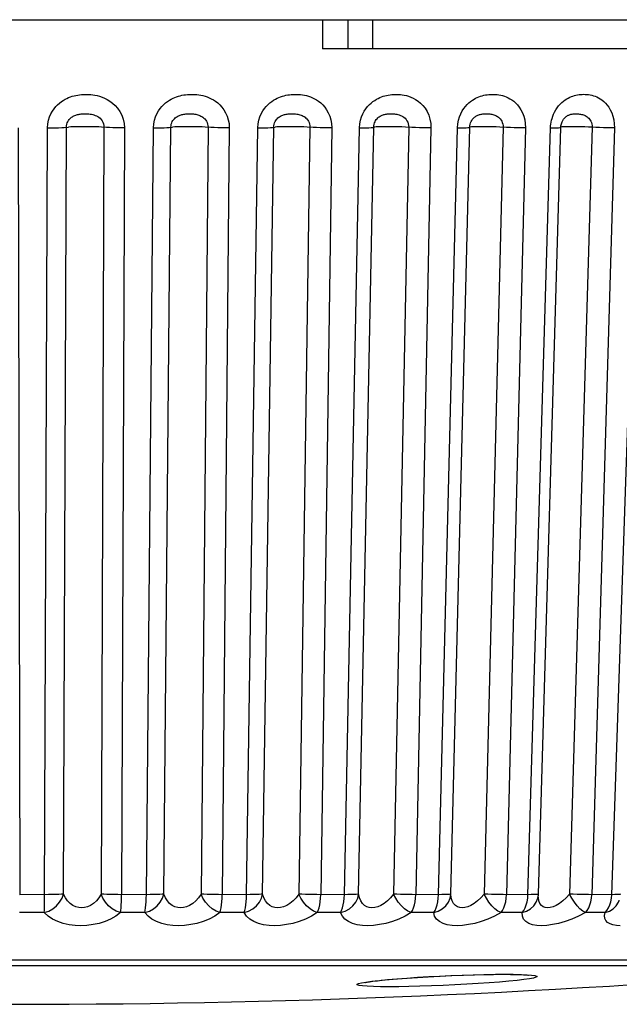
# Model space of a CAD drawing. Header units: millimetres. Extents: x -2579 to 1363, y -329 to 2298.
# Tile 19 of 256: x -1217.7 to -1212.8, y -328.96 to -320.91. Entities that reach past the tile are written whole.
import ezdxf

# ---------------------------------------------------------------- set-up
doc = ezdxf.new("R2010")
doc.units = ezdxf.units.MM
doc.header["$LTSCALE"] = 30.734
doc.layers.get('0').update_dxf_attribs({"linetype": 'CONTINUOUS'})

msp = doc.modelspace()

# ---------------------------------------------------------------- linework, layer by layer
at = {"color": 7}
for p, q in [((-1284.937, -320.9063), (-1198.5399, -320.9063)), ((-1284.937, -320.9067), (-1198.5399, -320.9067)), ((-1215.2266, -320.9067), (-1215.2266, -321.1438)), ((-1215.0186, -320.9067), (-1215.0186, -321.1438)), ((-1214.8167, -320.9067), (-1214.8167, -321.1438)), ((-1212.2834, -321.1438), (-1215.2266, -321.1438)), ((-1213.2575, -321.7248), (-1213.2574, -321.7246)), ((-1217.713, -321.7913), (-1217.7014, -328.0656)), ((-1217.3425, -328.061), (-1217.3197, -321.7868)), ((-1217.0121, -321.7868), (-1217.0351, -328.061)), ((-1216.8454, -321.7913), (-1216.8683, -328.0656)), ((-1216.6657, -328.0656), (-1216.6084, -321.7913)), ((-1216.522, -328.061), (-1216.465, -321.7868)), ((-1216.1613, -321.7868), (-1216.2185, -328.061)), ((-1215.9877, -321.7913), (-1216.0447, -328.0656)), ((-1215.8458, -328.0656), (-1215.755, -321.7913)), ((-1215.7148, -328.061), (-1215.6242, -321.7868)), ((-1215.3278, -321.7868), (-1215.4186, -328.061)), ((-1215.1491, -321.7913), (-1215.2397, -328.0656)), ((-1215.0467, -328.0656), (-1214.9233, -321.7913)), ((-1214.9298, -328.061), (-1214.8066, -321.7868)), ((-1214.5207, -321.7868), (-1214.644, -328.061)), ((-1214.3389, -321.7913), (-1214.4621, -328.0656)), ((-1214.2771, -328.0656), (-1214.1225, -321.7913)), ((-1214.1755, -328.061), (-1214.0211, -321.7868)), ((-1213.7489, -321.7868), (-1213.9034, -328.061)), ((-1213.566, -321.7913), (-1213.7204, -328.0656)), ((-1213.5454, -328.0656), (-1213.3613, -321.7913)), ((-1213.46, -328.0614), (-1213.2761, -321.7872)), ((-1213.0208, -321.7868), (-1213.2048, -328.061)), ((-1212.8388, -321.7913), (-1213.0226, -328.0656)), ((-1212.8597, -328.0656), (-1212.648, -321.7913)), ((-1217.4656, -328.0655), (-1217.7014, -328.0656)), ((-1216.6345, -328.0655), (-1216.8683, -328.0656)), ((-1215.8156, -328.0655), (-1216.0447, -328.0656)), ((-1215.0177, -328.0655), (-1215.2397, -328.0656)), ((-1214.2497, -328.0655), (-1214.4621, -328.0656)), ((-1213.4613, -328.0783), (-1213.4612, -328.0776)), ((-1212.8362, -328.0655), (-1212.8597, -328.0656)), ((-1212.7987, -328.1123), (-1212.7985, -328.1118)), ((-1217.5, -328.212), (-1217.7018, -328.212)), ((-1216.6778, -328.212), (-1216.8781, -328.212)), ((-1215.8672, -328.212), (-1216.0638, -328.212)), ((-1215.077, -328.212), (-1215.2678, -328.212)), ((-1214.3161, -328.212), (-1214.499, -328.212)), ((-1213.5926, -328.212), (-1213.7656, -328.212)), ((-1212.9146, -328.212), (-1213.0757, -328.212)), ((-1210.5293, -328.6006), (-1224.9476, -328.6006)), ((-1224.8043, -328.646), (-1211.9741, -328.646)), ((-1214.8219, -328.7739), (-1214.7602, -328.7668)), ((-1214.7752, -328.7693), (-1214.7468, -328.7662)), ((-1214.7602, -328.7668), (-1214.6928, -328.7602)), ((-1213.8107, -328.7171), (-1213.734, -328.7166)), ((-1213.734, -328.7166), (-1213.6654, -328.7171)), ((-1213.6654, -328.7171), (-1213.6064, -328.7183))]:
    msp.add_line(p, q, dxfattribs=at)
for points in [[(-1217.4742, -321.7913), (-1217.4718, -321.7595), (-1217.4665, -321.7298), (-1217.4579, -321.7022), (-1217.4469, -321.6769), (-1217.4345, -321.6546), (-1217.4207, -321.6348), (-1217.4061, -321.6172), (-1217.391, -321.6017), (-1217.3755, -321.5881), (-1217.3601, -321.5764), (-1217.3449, -321.5663), (-1217.33, -321.5577), (-1217.3154, -321.5502), (-1217.301, -321.5439), (-1217.2865, -321.5383), (-1217.272, -321.5334), (-1217.2572, -321.5293), (-1217.2423, -321.5257), (-1217.2272, -321.5228), (-1217.2121, -321.5205), (-1217.197, -321.5188), (-1217.182, -321.5177), (-1217.1671, -321.5171), (-1217.1521, -321.5171), (-1217.1368, -321.5176), (-1217.121, -321.5187), (-1217.1042, -321.5206), (-1217.0865, -321.5234), (-1217.0679, -321.5272), (-1217.0483, -321.5325), (-1217.0279, -321.5392), (-1217.007, -321.5479), (-1216.9854, -321.5587), (-1216.9638, -321.572), (-1216.9421, -321.5881), (-1216.921, -321.6075), (-1216.9008, -321.6306), (-1216.8824, -321.6573), (-1216.8668, -321.6882), (-1216.8548, -321.7216), (-1216.8479, -321.7558), (-1216.8454, -321.7913)], [(-1216.6084, -321.7913), (-1216.6058, -321.7592), (-1216.6003, -321.7292), (-1216.5914, -321.7013), (-1216.5802, -321.6759), (-1216.5675, -321.6534), (-1216.5536, -321.6335), (-1216.5388, -321.6159), (-1216.5235, -321.6004), (-1216.508, -321.5868), (-1216.4925, -321.5751), (-1216.4773, -321.5652), (-1216.4624, -321.5566), (-1216.4478, -321.5493), (-1216.4333, -321.5429), (-1216.4188, -321.5374), (-1216.4042, -321.5326), (-1216.3894, -321.5285), (-1216.3744, -321.5251), (-1216.3594, -321.5223), (-1216.3443, -321.5201), (-1216.3292, -321.5185), (-1216.3142, -321.5175), (-1216.2991, -321.5171), (-1216.2839, -321.5172), (-1216.2684, -321.5179), (-1216.2526, -321.5192), (-1216.2362, -321.5213), (-1216.2195, -321.5242), (-1216.2027, -321.5279), (-1216.1859, -321.5325), (-1216.1693, -321.538), (-1216.1525, -321.5447), (-1216.1354, -321.5527), (-1216.118, -321.5623), (-1216.1003, -321.5739), (-1216.0825, -321.5875), (-1216.065, -321.6034), (-1216.0482, -321.6219), (-1216.0322, -321.6431), (-1216.0178, -321.6672), (-1216.0053, -321.6947), (-1215.9957, -321.7249), (-1215.9899, -321.757), (-1215.9877, -321.7913)], [(-1215.755, -321.7913), (-1215.7523, -321.7592), (-1215.7467, -321.7292), (-1215.7378, -321.7013), (-1215.7267, -321.6759), (-1215.7142, -321.6534), (-1215.7004, -321.6335), (-1215.6859, -321.6159), (-1215.6708, -321.6004), (-1215.6555, -321.5868), (-1215.6403, -321.5751), (-1215.6253, -321.5652), (-1215.6107, -321.5566), (-1215.5964, -321.5493), (-1215.5822, -321.5429), (-1215.5679, -321.5374), (-1215.5536, -321.5326), (-1215.5391, -321.5285), (-1215.5245, -321.5251), (-1215.5098, -321.5223), (-1215.4951, -321.5201), (-1215.4804, -321.5185), (-1215.4656, -321.5175), (-1215.4509, -321.5171), (-1215.4361, -321.5172), (-1215.421, -321.5179), (-1215.4055, -321.5192), (-1215.3896, -321.5213), (-1215.3733, -321.5242), (-1215.357, -321.5279), (-1215.3406, -321.5325), (-1215.3244, -321.538), (-1215.3081, -321.5447), (-1215.2915, -321.5527), (-1215.2746, -321.5623), (-1215.2574, -321.5739), (-1215.2402, -321.5875), (-1215.2233, -321.6034), (-1215.207, -321.6219), (-1215.1916, -321.6431), (-1215.1777, -321.6672), (-1215.1657, -321.6947), (-1215.1565, -321.7249), (-1215.1511, -321.757), (-1215.1491, -321.7913)], [(-1214.9233, -321.7913), (-1214.9206, -321.7595), (-1214.9151, -321.7298), (-1214.9065, -321.7022), (-1214.8958, -321.6769), (-1214.8837, -321.6546), (-1214.8705, -321.6348), (-1214.8565, -321.6171), (-1214.842, -321.6016), (-1214.8273, -321.5881), (-1214.8126, -321.5763), (-1214.7983, -321.5663), (-1214.7842, -321.5576), (-1214.7704, -321.5502), (-1214.7568, -321.5438), (-1214.7431, -321.5382), (-1214.7295, -321.5334), (-1214.7156, -321.5292), (-1214.7017, -321.5257), (-1214.6876, -321.5228), (-1214.6734, -321.5205), (-1214.6594, -321.5188), (-1214.6454, -321.5177), (-1214.6315, -321.5171), (-1214.6175, -321.5171), (-1214.6033, -321.5176), (-1214.5886, -321.5187), (-1214.5731, -321.5206), (-1214.5568, -321.5234), (-1214.5396, -321.5273), (-1214.5216, -321.5325), (-1214.5029, -321.5393), (-1214.4836, -321.5479), (-1214.464, -321.5587), (-1214.4442, -321.572), (-1214.4245, -321.5881), (-1214.4054, -321.6075), (-1214.3871, -321.6306), (-1214.3707, -321.6573), (-1214.3568, -321.6882), (-1214.3464, -321.7216), (-1214.3406, -321.7558), (-1214.3389, -321.7913)], [(-1214.1225, -321.7913), (-1214.1196, -321.7592), (-1214.1141, -321.7292), (-1214.1056, -321.7013), (-1214.095, -321.6759), (-1214.0831, -321.6534), (-1214.0702, -321.6335), (-1214.0565, -321.6159), (-1214.0424, -321.6004), (-1214.0281, -321.5868), (-1214.0139, -321.5751), (-1214, -321.5652), (-1213.9864, -321.5566), (-1213.9731, -321.5493), (-1213.9599, -321.5429), (-1213.9467, -321.5374), (-1213.9335, -321.5326), (-1213.9201, -321.5285), (-1213.9066, -321.5251), (-1213.893, -321.5223), (-1213.8794, -321.5201), (-1213.8659, -321.5185), (-1213.8523, -321.5175), (-1213.8388, -321.5171), (-1213.8252, -321.5172), (-1213.8113, -321.5179), (-1213.7972, -321.5192), (-1213.7825, -321.5213), (-1213.7677, -321.5242), (-1213.7527, -321.5279), (-1213.7378, -321.5325), (-1213.723, -321.538), (-1213.7082, -321.5447), (-1213.6931, -321.5527), (-1213.6778, -321.5623), (-1213.6622, -321.5739), (-1213.6467, -321.5875), (-1213.6314, -321.6034), (-1213.6167, -321.6219), (-1213.603, -321.6431), (-1213.5906, -321.6672), (-1213.58, -321.6947), (-1213.5719, -321.7249), (-1213.5674, -321.757), (-1213.566, -321.7913)], [(-1213.3564, -321.7452), (-1213.3531, -321.7297), (-1213.3487, -321.7135), (-1213.3432, -321.6969), (-1213.3363, -321.6797), (-1213.3281, -321.6623), (-1213.3183, -321.645), (-1213.3073, -321.6282), (-1213.2949, -321.6123), (-1213.2818, -321.5975), (-1213.2682, -321.5843), (-1213.2545, -321.5727), (-1213.2412, -321.5629), (-1213.2281, -321.5545), (-1213.2155, -321.5474), (-1213.203, -321.5413), (-1213.1906, -321.536), (-1213.1782, -321.5315), (-1213.1656, -321.5276), (-1213.153, -321.5243), (-1213.1404, -321.5217), (-1213.1277, -321.5197), (-1213.1151, -321.5182), (-1213.1025, -321.5174), (-1213.0899, -321.517), (-1213.0772, -321.5173), (-1213.0643, -321.5181), (-1213.0511, -321.5195), (-1213.0375, -321.5217), (-1213.0237, -321.5247), (-1213.0098, -321.5285), (-1212.996, -321.5332), (-1212.9824, -321.5388), (-1212.9686, -321.5455), (-1212.9546, -321.5536), (-1212.9404, -321.5633), (-1212.9261, -321.5749), (-1212.9118, -321.5886), (-1212.8977, -321.6046), (-1212.8843, -321.623), (-1212.8718, -321.6442), (-1212.8605, -321.6682), (-1212.851, -321.6956), (-1212.8438, -321.7255), (-1212.8398, -321.7574), (-1212.8388, -321.7913)], [(-1217.3197, -321.7868), (-1217.3188, -321.7741), (-1217.3165, -321.7621), (-1217.3129, -321.751), (-1217.3083, -321.7409), (-1217.3031, -321.732), (-1217.2973, -321.724), (-1217.2911, -321.7169), (-1217.2846, -321.7107), (-1217.2778, -321.7052), (-1217.271, -321.7005), (-1217.2642, -321.6964), (-1217.2574, -321.6929), (-1217.2506, -321.6899), (-1217.2437, -321.6873), (-1217.2367, -321.685), (-1217.2294, -321.683), (-1217.2219, -321.6812), (-1217.214, -321.6798), (-1217.2059, -321.6786), (-1217.1975, -321.6776), (-1217.189, -321.6769), (-1217.1803, -321.6764), (-1217.1716, -321.6762), (-1217.1628, -321.6762), (-1217.1539, -321.6764), (-1217.1447, -321.6768), (-1217.1351, -321.6776), (-1217.1252, -321.6788), (-1217.115, -321.6804), (-1217.1047, -321.6826), (-1217.0943, -321.6854), (-1217.0839, -321.6889), (-1217.0737, -321.6933), (-1217.0636, -321.6987), (-1217.0538, -321.7052), (-1217.0445, -321.713), (-1217.0357, -321.7223), (-1217.0277, -321.733), (-1217.021, -321.7454), (-1217.016, -321.7588), (-1217.013, -321.7726), (-1217.0121, -321.7868)], [(-1216.465, -321.7868), (-1216.464, -321.7739), (-1216.4616, -321.7619), (-1216.458, -321.7507), (-1216.4534, -321.7405), (-1216.4481, -321.7315), (-1216.4423, -321.7235), (-1216.4361, -321.7164), (-1216.4296, -321.7102), (-1216.4229, -321.7047), (-1216.4162, -321.7), (-1216.4094, -321.6959), (-1216.4027, -321.6925), (-1216.396, -321.6895), (-1216.3892, -321.6869), (-1216.3822, -321.6846), (-1216.375, -321.6826), (-1216.3675, -321.6809), (-1216.3597, -321.6795), (-1216.3517, -321.6783), (-1216.3434, -321.6774), (-1216.3349, -321.6768), (-1216.3262, -321.6763), (-1216.3174, -321.6761), (-1216.3085, -321.6762), (-1216.2994, -321.6765), (-1216.2902, -321.6771), (-1216.2808, -321.6779), (-1216.2714, -321.6791), (-1216.2622, -321.6807), (-1216.2532, -321.6826), (-1216.2445, -321.6849), (-1216.236, -321.6876), (-1216.2276, -321.6909), (-1216.2193, -321.6948), (-1216.211, -321.6994), (-1216.2028, -321.705), (-1216.1949, -321.7114), (-1216.1874, -321.7188), (-1216.1805, -321.7273), (-1216.1742, -321.737), (-1216.1688, -321.748), (-1216.1647, -321.7602), (-1216.1621, -321.7731), (-1216.1613, -321.7868)], [(-1215.6242, -321.7868), (-1215.6232, -321.7739), (-1215.6208, -321.7619), (-1215.6172, -321.7507), (-1215.6127, -321.7405), (-1215.6076, -321.7315), (-1215.6019, -321.7235), (-1215.5959, -321.7164), (-1215.5896, -321.7102), (-1215.5831, -321.7047), (-1215.5766, -321.7), (-1215.5701, -321.6959), (-1215.5636, -321.6925), (-1215.5571, -321.6895), (-1215.5506, -321.6869), (-1215.5439, -321.6846), (-1215.5369, -321.6826), (-1215.5297, -321.6809), (-1215.5222, -321.6795), (-1215.5144, -321.6783), (-1215.5064, -321.6774), (-1215.4982, -321.6768), (-1215.4897, -321.6763), (-1215.4812, -321.6761), (-1215.4725, -321.6762), (-1215.4636, -321.6765), (-1215.4545, -321.6771), (-1215.4453, -321.6779), (-1215.436, -321.6791), (-1215.4269, -321.6807), (-1215.418, -321.6826), (-1215.4094, -321.6849), (-1215.401, -321.6876), (-1215.3927, -321.6909), (-1215.3845, -321.6948), (-1215.3763, -321.6994), (-1215.3682, -321.705), (-1215.3605, -321.7114), (-1215.3531, -321.7188), (-1215.3463, -321.7273), (-1215.3402, -321.737), (-1215.335, -321.748), (-1215.331, -321.7602), (-1215.3286, -321.7731), (-1215.3278, -321.7868)], [(-1214.8066, -321.7868), (-1214.8056, -321.7741), (-1214.8033, -321.7621), (-1214.7999, -321.751), (-1214.7956, -321.7409), (-1214.7907, -321.732), (-1214.7853, -321.724), (-1214.7796, -321.7169), (-1214.7736, -321.7107), (-1214.7675, -321.7052), (-1214.7613, -321.7005), (-1214.7552, -321.6964), (-1214.7491, -321.6929), (-1214.743, -321.6899), (-1214.7369, -321.6872), (-1214.7306, -321.685), (-1214.7241, -321.683), (-1214.7174, -321.6812), (-1214.7103, -321.6798), (-1214.703, -321.6786), (-1214.6955, -321.6776), (-1214.6877, -321.6769), (-1214.6798, -321.6764), (-1214.6718, -321.6762), (-1214.6636, -321.6762), (-1214.6552, -321.6764), (-1214.6465, -321.6769), (-1214.6374, -321.6776), (-1214.628, -321.6788), (-1214.6182, -321.6804), (-1214.6083, -321.6826), (-1214.5982, -321.6854), (-1214.5882, -321.6889), (-1214.5783, -321.6933), (-1214.5687, -321.6987), (-1214.5593, -321.7052), (-1214.5504, -321.713), (-1214.5421, -321.7223), (-1214.5347, -321.7331), (-1214.5286, -321.7454), (-1214.524, -321.7588), (-1214.5214, -321.7726), (-1214.5207, -321.7868)], [(-1214.0211, -321.7868), (-1214.0201, -321.7739), (-1214.0178, -321.7619), (-1214.0144, -321.7507), (-1214.0102, -321.7405), (-1214.0055, -321.7315), (-1214.0003, -321.7235), (-1213.9948, -321.7164), (-1213.9891, -321.7102), (-1213.9833, -321.7047), (-1213.9774, -321.7), (-1213.9716, -321.6959), (-1213.9658, -321.6925), (-1213.96, -321.6895), (-1213.9542, -321.6869), (-1213.9482, -321.6846), (-1213.942, -321.6826), (-1213.9356, -321.6809), (-1213.9289, -321.6795), (-1213.9219, -321.6783), (-1213.9147, -321.6774), (-1213.9072, -321.6768), (-1213.8996, -321.6763), (-1213.8918, -321.6761), (-1213.8837, -321.6762), (-1213.8755, -321.6765), (-1213.8671, -321.6771), (-1213.8584, -321.6779), (-1213.8497, -321.6791), (-1213.8412, -321.6807), (-1213.8327, -321.6826), (-1213.8247, -321.6849), (-1213.8167, -321.6876), (-1213.8089, -321.6909), (-1213.8011, -321.6948), (-1213.7934, -321.6994), (-1213.7859, -321.705), (-1213.7787, -321.7114), (-1213.7718, -321.7188), (-1213.7655, -321.7273), (-1213.7599, -321.737), (-1213.7552, -321.748), (-1213.7516, -321.7602), (-1213.7494, -321.7731), (-1213.7489, -321.7868)], [(-1213.2574, -321.7246), (-1213.2552, -321.7214), (-1213.2503, -321.7149), (-1213.2451, -321.709), (-1213.2396, -321.7037), (-1213.2341, -321.699), (-1213.2286, -321.695), (-1213.2231, -321.6916), (-1213.2177, -321.6887), (-1213.2123, -321.6862), (-1213.2068, -321.684), (-1213.2011, -321.6822), (-1213.1951, -321.6805), (-1213.1889, -321.6792), (-1213.1825, -321.6781), (-1213.1758, -321.6773), (-1213.1689, -321.6766), (-1213.1618, -321.6763), (-1213.1545, -321.6761), (-1213.147, -321.6762), (-1213.1393, -321.6766), (-1213.1314, -321.6772), (-1213.1232, -321.6781), (-1213.115, -321.6793), (-1213.1069, -321.6809), (-1213.099, -321.6829), (-1213.0914, -321.6852), (-1213.084, -321.6879), (-1213.0765, -321.6912), (-1213.0692, -321.6952), (-1213.062, -321.6999), (-1213.0549, -321.7054), (-1213.0482, -321.7118), (-1213.0418, -321.7193), (-1213.0359, -321.7278), (-1213.0307, -321.7374), (-1213.0264, -321.7484), (-1213.0231, -321.7604), (-1213.0212, -321.7732), (-1213.0208, -321.7868)], [(-1213.3613, -321.7913), (-1213.3604, -321.7759), (-1213.3588, -321.7605), (-1213.3564, -321.7452)], [(-1213.2761, -321.7872), (-1213.2752, -321.7751), (-1213.2718, -321.7575), (-1213.2661, -321.741), (-1213.2586, -321.7265), (-1213.2574, -321.7246)], [(-1217.5, -328.212), (-1217.4993, -328.195), (-1217.4986, -328.1742), (-1217.4981, -328.1501), (-1217.4977, -328.1234), (-1217.4974, -328.095), (-1217.4742, -321.7913)], [(-1217.4742, -321.7913), (-1217.4425, -321.7912), (-1217.412, -321.7908), (-1217.3836, -321.7902), (-1217.3582, -321.7893), (-1217.3367, -321.7881), (-1217.3033, -321.7855)], [(-1216.9915, -321.7881), (-1217.0319, -321.7855), (-1217.0554, -321.7843), (-1217.082, -321.7834), (-1217.1109, -321.7827), (-1217.1411, -321.7823), (-1217.1719, -321.7822), (-1217.2024, -321.7823), (-1217.2316, -321.7827), (-1217.2586, -321.7834), (-1217.2828, -321.7843), (-1217.3033, -321.7855)], [(-1216.8454, -321.7913), (-1216.8774, -321.7912), (-1216.9089, -321.7908), (-1216.9391, -321.7902), (-1216.9669, -321.7893), (-1216.9915, -321.7881)], [(-1216.6084, -321.7913), (-1216.5773, -321.7912), (-1216.5479, -321.7908), (-1216.5212, -321.7902), (-1216.498, -321.7893), (-1216.479, -321.7881), (-1216.4514, -321.7855)], [(-1216.1383, -321.7881), (-1216.1835, -321.7855), (-1216.209, -321.7843), (-1216.237, -321.7834), (-1216.2668, -321.7827), (-1216.2975, -321.7823), (-1216.3282, -321.7822), (-1216.358, -321.7823), (-1216.386, -321.7827), (-1216.4114, -321.7834), (-1216.4334, -321.7843), (-1216.4514, -321.7855)], [(-1215.9877, -321.7913), (-1216.0194, -321.7912), (-1216.0513, -321.7908), (-1216.0824, -321.7902), (-1216.1117, -321.7893), (-1216.1383, -321.7881)], [(-1215.755, -321.7913), (-1215.7248, -321.7912), (-1215.6969, -321.7908), (-1215.6721, -321.7902), (-1215.6514, -321.7893), (-1215.6352, -321.7881), (-1215.6136, -321.7855)], [(-1215.3026, -321.7881), (-1215.3521, -321.7855), (-1215.3792, -321.7843), (-1215.4085, -321.7834), (-1215.4389, -321.7827), (-1215.4697, -321.7823), (-1215.5, -321.7822), (-1215.5288, -321.7823), (-1215.5553, -321.7827), (-1215.5787, -321.7834), (-1215.5983, -321.7843), (-1215.6136, -321.7855)], [(-1215.1491, -321.7913), (-1215.1803, -321.7912), (-1215.2122, -321.7908), (-1215.2438, -321.7902), (-1215.2743, -321.7893), (-1215.3026, -321.7881)], [(-1214.9233, -321.7913), (-1214.8944, -321.7912), (-1214.8682, -321.7908), (-1214.8457, -321.7902), (-1214.8276, -321.7893), (-1214.8144, -321.7881), (-1214.7991, -321.7855)], [(-1214.4936, -321.7881), (-1214.5468, -321.7855), (-1214.5754, -321.7843), (-1214.6054, -321.7834), (-1214.6362, -321.7827), (-1214.6668, -321.7823), (-1214.6962, -321.7822), (-1214.7237, -321.7823), (-1214.7484, -321.7827), (-1214.7696, -321.7834), (-1214.7867, -321.7843), (-1214.7991, -321.7855)], [(-1214.3389, -321.7913), (-1214.3691, -321.7912), (-1214.4007, -321.7908), (-1214.4326, -321.7902), (-1214.4639, -321.7893), (-1214.4936, -321.7881)], [(-1214.1225, -321.7913), (-1214.0951, -321.7912), (-1214.071, -321.7908), (-1214.051, -321.7902), (-1214.0358, -321.7893), (-1214.0257, -321.7881), (-1214.0211, -321.7868)], [(-1213.7202, -321.7881), (-1213.7766, -321.7855), (-1213.8061, -321.7843), (-1213.8368, -321.7834), (-1213.8675, -321.7827), (-1213.8975, -321.7823), (-1213.9258, -321.7822), (-1213.9517, -321.7823), (-1213.9743, -321.7827), (-1213.9931, -321.7834), (-1214.0074, -321.7843), (-1214.0168, -321.7855), (-1214.0211, -321.7868)], [(-1213.566, -321.7913), (-1213.5949, -321.7912), (-1213.6258, -321.7908), (-1213.6576, -321.7902), (-1213.6894, -321.7893), (-1213.7202, -321.7881)], [(-1213.3613, -321.7913), (-1213.3357, -321.7912), (-1213.314, -321.7908), (-1213.2967, -321.7902), (-1213.2845, -321.7893), (-1213.2776, -321.7881), (-1213.2761, -321.7872)], [(-1213.0208, -321.7868), (-1213.0497, -321.7855), (-1213.08, -321.7843), (-1213.1108, -321.7834), (-1213.1412, -321.7827), (-1213.1703, -321.7823), (-1213.1972, -321.7822), (-1213.2212, -321.7823), (-1213.2415, -321.7827), (-1213.2576, -321.7834), (-1213.269, -321.7843), (-1213.2753, -321.7855), (-1213.2761, -321.786)], [(-1212.8388, -321.7913), (-1212.8661, -321.7912), (-1212.8959, -321.7908), (-1212.9273, -321.7902), (-1212.9593, -321.7893), (-1212.9907, -321.7881), (-1213.0208, -321.7868)], [(-1217.5, -328.212), (-1217.4644, -328.2006), (-1217.4307, -328.1817), (-1217.4003, -328.1572), (-1217.3747, -328.128), (-1217.3554, -328.0949), (-1217.3425, -328.061)], [(-1217.3425, -328.061), (-1217.3596, -328.0624), (-1217.3811, -328.0635), (-1217.4065, -328.0644), (-1217.435, -328.0651), (-1217.4656, -328.0655)], [(-1217.0351, -328.061), (-1217.0535, -328.0909), (-1217.0746, -328.1161), (-1217.0975, -328.1368), (-1217.1216, -328.1529), (-1217.1461, -328.1641), (-1217.1707, -328.1707), (-1217.1948, -328.173), (-1217.2187, -328.1708), (-1217.2427, -328.1644), (-1217.2661, -328.1533), (-1217.2885, -328.1372), (-1217.3092, -328.1165), (-1217.3275, -328.0911), (-1217.3425, -328.061)], [(-1216.8683, -328.0656), (-1216.9002, -328.0655), (-1216.9318, -328.0651), (-1216.962, -328.0644), (-1216.9898, -328.0635), (-1217.0145, -328.0624), (-1217.0351, -328.061)], [(-1216.8781, -328.212), (-1216.9119, -328.2006), (-1216.9444, -328.1817), (-1216.9743, -328.1572), (-1217.0002, -328.128), (-1217.0205, -328.0949), (-1217.0351, -328.061)], [(-1216.8781, -328.212), (-1216.8752, -328.195), (-1216.873, -328.1742), (-1216.8712, -328.15), (-1216.8697, -328.1234), (-1216.8688, -328.0952), (-1216.8683, -328.0656)], [(-1216.6778, -328.212), (-1216.6413, -328.2006), (-1216.607, -328.1817), (-1216.5767, -328.1572), (-1216.5517, -328.128), (-1216.5333, -328.0949), (-1216.522, -328.061)], [(-1216.6778, -328.212), (-1216.6745, -328.195), (-1216.6716, -328.1742), (-1216.6692, -328.1501), (-1216.6674, -328.1234), (-1216.6662, -328.095), (-1216.6657, -328.0656)], [(-1216.522, -328.061), (-1216.5361, -328.0624), (-1216.5551, -328.0635), (-1216.5783, -328.0644), (-1216.6051, -328.0651), (-1216.6345, -328.0655)], [(-1216.2185, -328.061), (-1216.2394, -328.0909), (-1216.2624, -328.1162), (-1216.2869, -328.137), (-1216.3121, -328.153), (-1216.3373, -328.1642), (-1216.3621, -328.1707), (-1216.3862, -328.173), (-1216.4096, -328.1708), (-1216.4326, -328.1643), (-1216.4547, -328.1532), (-1216.4754, -328.1372), (-1216.494, -328.1164), (-1216.5098, -328.091), (-1216.522, -328.061)], [(-1216.0447, -328.0656), (-1216.0764, -328.0655), (-1216.1083, -328.0651), (-1216.1395, -328.0644), (-1216.1688, -328.0635), (-1216.1954, -328.0624), (-1216.2185, -328.061)], [(-1216.0638, -328.212), (-1216.0959, -328.2006), (-1216.1269, -328.1817), (-1216.1562, -328.1572), (-1216.1819, -328.128), (-1216.2027, -328.0949), (-1216.2185, -328.061)], [(-1216.0638, -328.212), (-1216.0584, -328.195), (-1216.054, -328.1742), (-1216.0503, -328.15), (-1216.0474, -328.1234), (-1216.0457, -328.0952), (-1216.0447, -328.0656)], [(-1215.8672, -328.212), (-1215.8302, -328.2006), (-1215.7958, -328.1817), (-1215.7658, -328.1572), (-1215.7416, -328.128), (-1215.7244, -328.0949), (-1215.7148, -328.061)], [(-1215.8672, -328.212), (-1215.8613, -328.195), (-1215.8563, -328.1742), (-1215.8521, -328.1501), (-1215.8489, -328.1234), (-1215.8468, -328.095), (-1215.8458, -328.0656)], [(-1215.7148, -328.061), (-1215.7258, -328.0624), (-1215.742, -328.0635), (-1215.7629, -328.0644), (-1215.7876, -328.0651), (-1215.8156, -328.0655)], [(-1215.4186, -328.061), (-1215.4416, -328.0909), (-1215.4663, -328.1162), (-1215.4921, -328.137), (-1215.5181, -328.153), (-1215.5436, -328.1642), (-1215.5684, -328.1707), (-1215.5921, -328.173), (-1215.6147, -328.1708), (-1215.6366, -328.1643), (-1215.6572, -328.1532), (-1215.676, -328.1372), (-1215.6924, -328.1164), (-1215.7055, -328.091), (-1215.7148, -328.061)], [(-1215.2397, -328.0656), (-1215.2708, -328.0655), (-1215.3028, -328.0651), (-1215.3345, -328.0644), (-1215.365, -328.0635), (-1215.3933, -328.0624), (-1215.4186, -328.061)], [(-1215.2678, -328.212), (-1215.2978, -328.2006), (-1215.3272, -328.1817), (-1215.3554, -328.1572), (-1215.3807, -328.128), (-1215.4018, -328.0949), (-1215.4186, -328.061)], [(-1215.2678, -328.212), (-1215.26, -328.195), (-1215.2534, -328.1742), (-1215.2479, -328.15), (-1215.2437, -328.1234), (-1215.2411, -328.0952), (-1215.2397, -328.0656)], [(-1215.077, -328.212), (-1215.04, -328.2006), (-1215.0058, -328.1817), (-1214.9766, -328.1572), (-1214.9535, -328.128), (-1214.9377, -328.0949), (-1214.9298, -328.061)], [(-1215.077, -328.212), (-1215.0688, -328.195), (-1215.0615, -328.1742), (-1215.0556, -328.1501), (-1215.0511, -328.1234), (-1215.0481, -328.095), (-1215.0467, -328.0656)], [(-1214.9298, -328.061), (-1214.9376, -328.0624), (-1214.9508, -328.0635), (-1214.969, -328.0644), (-1214.9915, -328.0651), (-1215.0177, -328.0655)], [(-1214.644, -328.061), (-1214.6689, -328.0909), (-1214.6951, -328.1162), (-1214.7217, -328.1369), (-1214.7482, -328.153), (-1214.7739, -328.1641), (-1214.7984, -328.1707), (-1214.8214, -328.173), (-1214.8431, -328.1708), (-1214.8637, -328.1643), (-1214.8825, -328.1533), (-1214.8993, -328.1372), (-1214.9131, -328.1164), (-1214.9235, -328.091), (-1214.9298, -328.061)], [(-1214.4621, -328.0656), (-1214.4923, -328.0655), (-1214.5239, -328.0651), (-1214.5558, -328.0644), (-1214.5871, -328.0635), (-1214.6169, -328.0624), (-1214.644, -328.061)], [(-1214.499, -328.212), (-1214.5265, -328.2006), (-1214.5538, -328.1817), (-1214.5807, -328.1572), (-1214.6054, -328.128), (-1214.6264, -328.0949), (-1214.644, -328.061)], [(-1214.499, -328.212), (-1214.4887, -328.195), (-1214.4801, -328.1742), (-1214.4729, -328.15), (-1214.4673, -328.1234), (-1214.4638, -328.0952), (-1214.4621, -328.0656)], [(-1214.3161, -328.212), (-1214.2793, -328.2006), (-1214.2458, -328.1817), (-1214.2176, -328.1572), (-1214.1959, -328.128), (-1214.1816, -328.0949), (-1214.1755, -328.061)], [(-1214.3161, -328.212), (-1214.3054, -328.195), (-1214.2961, -328.1742), (-1214.2885, -328.1501), (-1214.2827, -328.1234), (-1214.2788, -328.095), (-1214.2771, -328.0656)], [(-1214.1755, -328.061), (-1214.1801, -328.0624), (-1214.1902, -328.0635), (-1214.2055, -328.0644), (-1214.2255, -328.0651), (-1214.2497, -328.0655)], [(-1213.9034, -328.061), (-1213.9299, -328.0909), (-1213.9572, -328.1162), (-1213.9846, -328.137), (-1214.0114, -328.153), (-1214.0368, -328.1642), (-1214.0608, -328.1707), (-1214.0829, -328.173), (-1214.1033, -328.1708), (-1214.1223, -328.1643), (-1214.1392, -328.1532), (-1214.1536, -328.1372), (-1214.1649, -328.1164), (-1214.1724, -328.091), (-1214.1755, -328.061)], [(-1213.5454, -328.0656), (-1213.7493, -328.0655), (-1213.7802, -328.0651), (-1213.812, -328.0644), (-1213.8438, -328.0635), (-1213.8746, -328.0624), (-1213.9034, -328.061)], [(-1213.7656, -328.212), (-1213.7904, -328.2006), (-1213.8154, -328.1817), (-1213.8406, -328.1572), (-1213.8643, -328.128), (-1213.8852, -328.0949), (-1213.9034, -328.061)], [(-1213.7656, -328.212), (-1213.753, -328.195), (-1213.7425, -328.1742), (-1213.7336, -328.15), (-1213.7268, -328.1234), (-1213.7225, -328.0952), (-1213.7204, -328.0656)], [(-1213.5926, -328.212), (-1213.5797, -328.195), (-1213.5685, -328.1742), (-1213.5592, -328.1501), (-1213.5521, -328.1234), (-1213.5475, -328.095), (-1213.5454, -328.0656)], [(-1213.5926, -328.212), (-1213.5566, -328.2006), (-1213.5241, -328.1817), (-1213.4972, -328.1572), (-1213.477, -328.128), (-1213.4644, -328.0949), (-1213.4613, -328.0783)], [(-1213.498, -328.0651), (-1213.5198, -328.0655), (-1213.5454, -328.0656)], [(-1213.46, -328.0614), (-1213.4615, -328.0624), (-1213.4684, -328.0635), (-1213.4807, -328.0644), (-1213.498, -328.0651)], [(-1213.4205, -328.1643), (-1213.4353, -328.1532), (-1213.4473, -328.1372), (-1213.4558, -328.1164), (-1213.4603, -328.091), (-1213.4606, -328.0776)], [(-1213.2048, -328.061), (-1213.2326, -328.0909), (-1213.2608, -328.1162), (-1213.2885, -328.137), (-1213.3152, -328.153), (-1213.3402, -328.1642), (-1213.3633, -328.1707), (-1213.3843, -328.173), (-1213.4033, -328.1708), (-1213.4205, -328.1643)], [(-1212.8597, -328.0656), (-1213.05, -328.0655), (-1213.0798, -328.0651), (-1213.1112, -328.0644), (-1213.1432, -328.0635), (-1213.1747, -328.0624), (-1213.2048, -328.061)], [(-1213.0757, -328.212), (-1213.0975, -328.2006), (-1213.1199, -328.1817), (-1213.1432, -328.1572), (-1213.1658, -328.128), (-1213.1861, -328.0949), (-1213.2048, -328.061)], [(-1213.0757, -328.212), (-1213.0611, -328.195), (-1213.0486, -328.1742), (-1213.0382, -328.15), (-1213.0302, -328.1234), (-1213.0251, -328.0952), (-1213.0226, -328.0656)], [(-1212.9146, -328.212), (-1212.8996, -328.195), (-1212.8865, -328.1742), (-1212.8757, -328.1501), (-1212.8675, -328.1234), (-1212.8621, -328.095), (-1212.8597, -328.0656)], [(-1212.9146, -328.212), (-1212.8797, -328.2006), (-1212.8485, -328.1817), (-1212.8232, -328.1572), (-1212.8049, -328.128), (-1212.7987, -328.1123)], [(-1212.7898, -328.0622), (-1212.7898, -328.0624), (-1212.7934, -328.0635), (-1212.8026, -328.0644), (-1212.817, -328.0651), (-1212.8362, -328.0655)], [(-1216.8781, -328.212), (-1216.9159, -328.2407), (-1216.9576, -328.2649), (-1217.0038, -328.2848), (-1217.0524, -328.3002), (-1217.102, -328.3109), (-1217.1519, -328.3172), (-1217.2006, -328.3194), (-1217.249, -328.3174), (-1217.2975, -328.3112), (-1217.3449, -328.3005), (-1217.3904, -328.2851), (-1217.4324, -328.2652), (-1217.4686, -328.2408), (-1217.5, -328.212)], [(-1216.0638, -328.212), (-1216.1063, -328.2407), (-1216.1518, -328.265), (-1216.2011, -328.2849), (-1216.2519, -328.3003), (-1216.3027, -328.311), (-1216.353, -328.3173), (-1216.4016, -328.3194), (-1216.449, -328.3173), (-1216.4957, -328.3111), (-1216.5404, -328.3005), (-1216.5826, -328.2851), (-1216.6205, -328.2651), (-1216.652, -328.2408), (-1216.6778, -328.212)], [(-1215.2678, -328.212), (-1215.3145, -328.2407), (-1215.3633, -328.265), (-1215.4149, -328.2849), (-1215.4672, -328.3003), (-1215.5187, -328.311), (-1215.5688, -328.3173), (-1215.6166, -328.3194), (-1215.6626, -328.3173), (-1215.7071, -328.3111), (-1215.7489, -328.3005), (-1215.7873, -328.2851), (-1215.8207, -328.2651), (-1215.8471, -328.2408), (-1215.8672, -328.212)], [(-1214.499, -328.212), (-1214.5492, -328.2407), (-1214.6006, -328.265), (-1214.654, -328.2849), (-1214.7072, -328.3003), (-1214.7588, -328.311), (-1214.8083, -328.3173), (-1214.8548, -328.3194), (-1214.8987, -328.3174), (-1214.9406, -328.3111), (-1214.979, -328.3005), (-1215.0133, -328.2851), (-1215.042, -328.2652), (-1215.063, -328.2408), (-1215.077, -328.212)], [(-1213.7656, -328.212), (-1213.819, -328.2407), (-1213.8726, -328.265), (-1213.9272, -328.2849), (-1213.9808, -328.3003), (-1214.0319, -328.311), (-1214.0802, -328.3173), (-1214.1249, -328.3194), (-1214.1663, -328.3173), (-1214.205, -328.3111), (-1214.2395, -328.3005), (-1214.2693, -328.2851), (-1214.2928, -328.2651), (-1214.3082, -328.2408), (-1214.3161, -328.212)], [(-1213.0757, -328.212), (-1213.1316, -328.2407), (-1213.1867, -328.265), (-1213.2419, -328.2849), (-1213.2953, -328.3003), (-1213.3454, -328.311), (-1213.392, -328.3173), (-1213.4344, -328.3194), (-1213.4729, -328.3173), (-1213.508, -328.3111), (-1213.5383, -328.3005), (-1213.5632, -328.2851), (-1213.5813, -328.2651), (-1213.591, -328.2408), (-1213.5926, -328.212)], [(-1212.7913, -328.3193), (-1212.8226, -328.3178), (-1212.8501, -328.313), (-1212.8743, -328.3049), (-1212.894, -328.2933), (-1212.9085, -328.2781), (-1212.9173, -328.2595), (-1212.9192, -328.2374), (-1212.9146, -328.212)], [(-1214.8097, -328.8175), (-1214.8597, -328.8154), (-1214.8989, -328.8124), (-1214.9258, -328.8087), (-1214.9406, -328.8042), (-1214.9425, -328.7991), (-1214.9317, -328.7935), (-1214.9076, -328.7873), (-1214.8709, -328.7807), (-1214.8219, -328.7739)], [(-1214.8786, -328.7845), (-1214.8774, -328.7842), (-1214.874, -328.7835), (-1214.8684, -328.7824), (-1214.861, -328.781), (-1214.8518, -328.7795), (-1214.8407, -328.7777), (-1214.8277, -328.7759), (-1214.8126, -328.7738), (-1214.7952, -328.7716), (-1214.7752, -328.7693)], [(-1214.7466, -328.7662), (-1214.6809, -328.7597), (-1214.6109, -328.7537), (-1214.5332, -328.7478), (-1214.4491, -328.7421), (-1214.3601, -328.7368), (-1214.2682, -328.7319), (-1214.175, -328.7276), (-1214.0826, -328.724), (-1213.9928, -328.7211), (-1213.9073, -328.7191), (-1213.8278, -328.7178), (-1213.7556, -328.7173)], [(-1214.6928, -328.7602), (-1214.6185, -328.7538), (-1214.5363, -328.7475), (-1214.4486, -328.7416), (-1214.3569, -328.7362), (-1214.2628, -328.7312), (-1214.1678, -328.7269), (-1214.0735, -328.7233), (-1213.9814, -328.7204), (-1213.893, -328.7183), (-1213.8107, -328.7171)], [(-1213.6323, -328.7668), (-1213.7012, -328.7739), (-1213.7777, -328.7807), (-1213.8624, -328.7872), (-1213.9526, -328.7934), (-1214.0462, -328.7991), (-1214.1421, -328.8042), (-1214.2388, -328.8086), (-1214.3347, -328.8124), (-1214.4285, -328.8154), (-1214.5185, -328.8175), (-1214.602, -328.8188), (-1214.6802, -328.8193)], [(-1213.7556, -328.7173), (-1213.7166, -328.7173), (-1213.6892, -328.7175), (-1213.6637, -328.7179), (-1213.6401, -328.7183), (-1213.6186, -328.719), (-1213.5992, -328.7197), (-1213.5822, -328.7205), (-1213.5677, -328.7213), (-1213.5557, -328.7222), (-1213.5465, -328.7231), (-1213.5405, -328.7237)], [(-1213.6064, -328.7183), (-1213.5567, -328.7204), (-1213.5176, -328.7233), (-1213.4902, -328.7269), (-1213.4746, -328.7312), (-1213.4713, -328.7361), (-1213.4802, -328.7416), (-1213.5013, -328.7475), (-1213.5341, -328.7537), (-1213.5778, -328.7602), (-1213.6323, -328.7668)], [(-1214.6802, -328.8193), (-1214.7501, -328.8188), (-1214.8097, -328.8175)]]:
    msp.add_lwpolyline(points, dxfattribs=at)
for centre, radius, start, end in [((-1213.64, -328.0561), 0.18, 353.14655, 358.32123), ((-1217.7384, -249.9809), 78.9818, 264.867361, 275.132639)]:
    msp.add_arc(centre, radius, start, end, dxfattribs=at)

doc.saveas('drawing.dxf')
